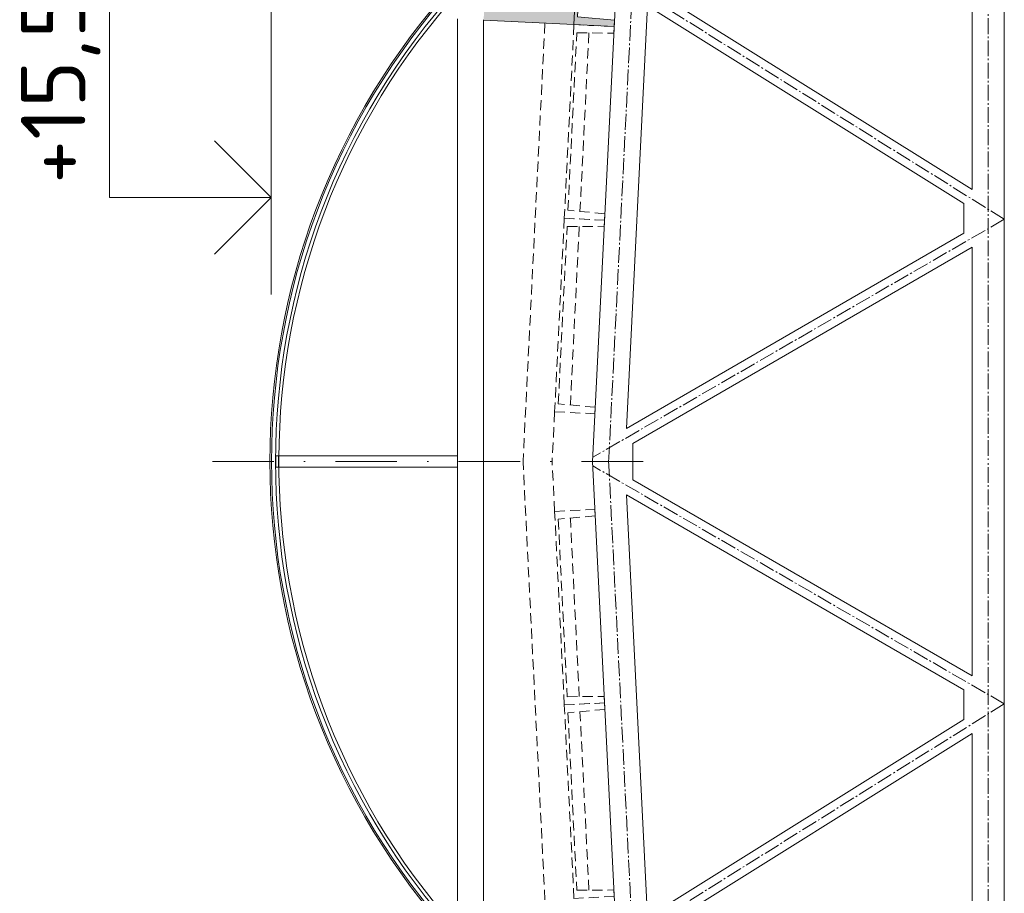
# Model space of a CAD drawing. Header units: millimetres. Extents: x -746391 to 410178, y -169697 to 100555.
# Tile 147 of 179: x 201848 to 207945, y 69627 to 75036. Entities that reach past the tile are written whole.
import ezdxf
from ezdxf.enums import TextEntityAlignment as Align

# ---------------------------------------------------------------- set-up
doc = ezdxf.new("R2010")
doc.units = ezdxf.units.MM
for name, pattern in [('AM_DIN_G_W050', [13.75, 9.75, -1.5, 1, -1.5]), ('CENTERX2', [101.6, 63.5, -12.7, 12.7, -12.7]), ('DASHDOT', [25.4, 12.7, -6.35, 0, -6.35]), ('HIDDEN', [9.525, 6.35, -3.175])]:
    doc.linetypes.add(name, pattern=pattern)
doc.layers.get('0').update_dxf_attribs({"color": 9})
for name, color, linetype, lineweight in [('A99_N_kce-pohl', 9, 'Continuous', 9), ('A99_N_kce-rez-sil', 9, 'Continuous', 18), ('A99_N_koty-200-vysk', 9, 'Continuous', 9), ('A99_S_kce-pohl', 9, 'Continuous', 5), ('A99_S_kce-rez-sil', 9, 'Continuous', 15), ('A99_S_kce-rez-ten', 9, 'Continuous', 9), ('A99_S_osy', 9, 'CENTERX2', 5), ('A99_S_sraf', 9, 'Continuous', 9)]:
    doc.layers.add(name, color=color, linetype=linetype, lineweight=lineweight)
doc.styles.add('A99_kota', font='isocpeur.ttf', dxfattribs={"height": 2})

# ---------------------------------------------------------------- blocks, each defined once
blk = doc.blocks.new('*U21')
at = {"color": 0, "linetype": 'ByBlock', "lineweight": -2}
blk.add_line((-3, 0), (7, 0), dxfattribs=at)
for points in [[(0, 0), (0, 5), (0, 5), (9.7, 5)], [(-1.75, 1.75), (0, 0), (1.75, 1.75)]]:
    blk.add_lwpolyline(points, dxfattribs=at)
at = {"color": 0, "linetype": 'ByBlock', "lineweight": -2, "style": 'A99_kota'}
for tag, p in [('VYSKA', (9.2, 7.75)), ('POPIS', (9.2, 4.5))]:
    blk.add_attdef(tag, text='', height=2, dxfattribs=at).set_placement(p, align=Align.TOP_RIGHT)

msp = doc.modelspace()

# ---------------------------------------------------------------- hatches: boundary and pattern name
at = {"layer": 'A99_S_sraf', "lineweight": 0, "transparency": 33554687}
h = msp.add_hatch(dxfattribs=at)
h.set_pattern_fill('ZELEZOBETON', color=256, scale=10)
h.set_pattern_definition([(135, (208855, 17090), (-35.35534, -35.35534), []), (135, (208855, 17104.14), (-35.35534, -35.35534), []), (135, (208855, 17132.426), (-49.497475, -21.213203), [20, -10, 0, -10])])
h.paths.add_polyline_path([(205579.6, 80997.9), (205640.5, 80994.8), (205778.1, 80988), (205829.3, 80985.4), (205827.3, 80945.4), (205597.1, 80946.9), (205542.2, 79848.3), (205771.4, 79826.8), (205767.4, 79746.9), (205537.2, 79748.4), (205482.3, 78649.8), (205711.4, 78628.3), (205707.4, 78548.4), (205477.3, 78549.9), (205422.4, 77451.3), (205651.5, 77429.8), (205647.5, 77349.9), (205417.4, 77351.4), (205362.6, 76252.8), (205591.8, 76231.3), (205587.6, 76151.4), (205357.6, 76152.9), (205302.7, 75054.3), (205531.6, 75032.8), (205529.6, 74992.9), (204720.9, 75033.3), (204725.4, 75123.2), (205290.2, 75205.1)])

# ---------------------------------------------------------------- linework, layer by layer
at = {"layer": 'A99_N_kce-pohl', "lineweight": 5}
for points in [[(204560, 75040.5), (204560, 72300)], [(203450, 72335), (204560, 72335)], [(203450, 72265), (204560, 72265)], [(204560, 69557.5), (204560, 72300)]]:
    msp.add_lwpolyline(points, dxfattribs=at)
at = {"layer": 'A99_N_kce-pohl', "linetype": 'Continuous', "lineweight": 5}
for radius, start, end in [(4410, 137.90791, 222.09209), (4355, 137.90451, 221.56924)]:
    msp.add_arc((207807.5, 72300), radius, start, end, dxfattribs=at)
at = {"layer": 'A99_N_kce-rez-sil', "color": 1, "lineweight": 9}
msp.add_lwpolyline([(203435, 72265), (203450, 72265), (203450, 72335), (203435, 72335)], close=True, dxfattribs=at)
at = {"layer": 'A99_N_kce-rez-sil', "color": 1, "linetype": 'Continuous', "lineweight": 5}
for radius, start, end in [(4400, 137.90791, 222.09209), (4375, 137.90603, 222.09397)]:
    msp.add_arc((207807.5, 72300), radius, start, end, dxfattribs=at)
at = {"layer": 'A99_S_kce-pohl', "lineweight": 5}
for points in [[(205395, 72300), (205845, 81300)], [(207945, 72300), (207945, 79994.7)], [(207745, 73984), (207745, 76616)], [(207745, 73984), (205790.6, 75205.5)], [(207695, 73897.3), (205736.3, 75121.5)], [(207695, 73713.2), (207695, 73897.3)], [(207695, 73713.2), (205605.5, 72505.1)], [(207745, 73626.6), (205645, 72412.5)], [(207745, 72300), (207745, 73626.6)], [(205645, 72300), (205645, 72412.5)], [(205395, 72300), (205845, 63300)], [(205645, 72300), (205645, 72187.5)], [(207745, 72300), (207745, 70973.4)], [(207945, 72300), (207945, 64605.3)], [(207745, 70973.4), (205645, 72187.5)], [(205605.5, 72094.9), (205736.3, 69478.5)], [(207695, 70886.8), (205605.5, 72094.9)], [(207695, 70886.8), (207695, 70702.7)], [(207695, 70702.7), (205736.3, 69478.5)], [(207745, 70616), (205790.6, 69394.5)], [(207745, 70616), (207745, 67984)]]:
    msp.add_lwpolyline(points, dxfattribs=at)
at = {"layer": 'A99_S_kce-pohl', "color": 253, "linetype": 'AM_DIN_G_W050', "lineweight": 0, "ltscale": 10}
for points in [[(205494.9, 72295), (205944.9, 81295)], [(207845, 79994.7), (207845, 79994.7), (207845, 72300)], [(207945, 73800), (205545, 75300)], [(207945, 73800), (205396.3, 72326.4)], [(207945, 70800), (205396.3, 72273.6)], [(205494.9, 72305), (205944.9, 63305)], [(207845, 64605.3), (207845, 64605.3), (207845, 72300)], [(207945, 70800), (205545, 69300)]]:
    msp.add_lwpolyline(points, dxfattribs=at)
at = {"layer": 'A99_S_kce-rez-sil', "lineweight": 13}
for points in [[(205589.8, 76191.4), (205587.8, 76151.4), (205357.6, 76152.9), (205302.7, 75054.3), (205531.9, 75032.8), (205529.9, 74992.9), (205280.2, 75005.3)], [(204720.9, 75033.3), (205280.2, 75005.3)]]:
    msp.add_lwpolyline(points, dxfattribs=at)
at = {"layer": 'A99_S_kce-rez-ten', "lineweight": 0}
msp.add_lwpolyline([(205589.8, 76191.4), (205340.1, 76203.8), (205280.2, 75005.3), (205529.9, 74992.9), (205531.9, 75032.8), (205302.7, 75054.3), (205357.6, 76152.9), (205587.8, 76151.4)], close=True, dxfattribs=at)
at = {"layer": 'A99_S_kce-rez-ten', "lineweight": 5}
msp.add_lwpolyline([(205605.5, 72505.1), (205736.3, 75121.5)], dxfattribs=at)
at = {"layer": 'A99_S_kce-rez-ten', "lineweight": 0}
msp.add_lwpolyline([(204720, 75035), (204720, 69557.5)], dxfattribs=at)
at = {"layer": 'A99_S_kce-rez-ten', "linetype": 'HIDDEN', "lineweight": 0, "ltscale": 10}
for points in [[(205100.4, 75014.3), (204964.8, 72300)], [(205372.8, 74953.9), (205317.5, 73848.8)], [(205312.9, 73755.4), (205257.7, 72650.3)], [(205160.5, 72608.3), (205145, 72300)], [(205100.4, 69585.7), (204964.8, 72300)], [(205160.5, 71991.7), (205145, 72300)], [(205312.9, 70844.6), (205257.7, 71949.7)], [(205372.8, 69646.1), (205317.5, 70751.2)]]:
    msp.add_lwpolyline(points, dxfattribs=at)
for points in [[(205529.9, 74992.9), (205280.2, 75005.3), (205220.3, 73806.8), (205470, 73794.4), (205472, 73834.3), (205242.8, 73855.8), (205297.7, 74954.4), (205527.9, 74952.9)], [(205470, 73794.4), (205220.3, 73806.8), (205160.5, 72608.3), (205410.1, 72595.9), (205412.1, 72635.8), (205182.9, 72657.3), (205237.8, 73755.9), (205468, 73754.4)], [(205470, 70805.6), (205220.3, 70793.2), (205160.5, 71991.7), (205410.1, 72004.1), (205412.1, 71964.2), (205182.9, 71942.7), (205237.8, 70844.1), (205468, 70845.6)], [(205529.9, 69607.1), (205280.2, 69594.7), (205220.3, 70793.2), (205470, 70805.6), (205472, 70765.7), (205242.8, 70744.2), (205297.7, 69645.6), (205527.9, 69647.1)]]:
    msp.add_lwpolyline(points, close=True, dxfattribs=at)
at = {"layer": 'A99_S_osy', "linetype": 'DASHDOT', "lineweight": 5, "ltscale": 30}
msp.add_lwpolyline([(203041, 72300), (205728.9, 72300)], dxfattribs=at)

# ---------------------------------------------------------------- block references
at = {"layer": 'A99_N_koty-200-vysk', "lineweight": 5, "xscale": 200, "yscale": 200, "zscale": 200, "rotation": 90.00000000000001}
msp.add_blockref('*U21', (203405, 73935), dxfattribs=at).add_auto_attribs({'VYSKA': '+15,560'})

doc.saveas('drawing.dxf')
